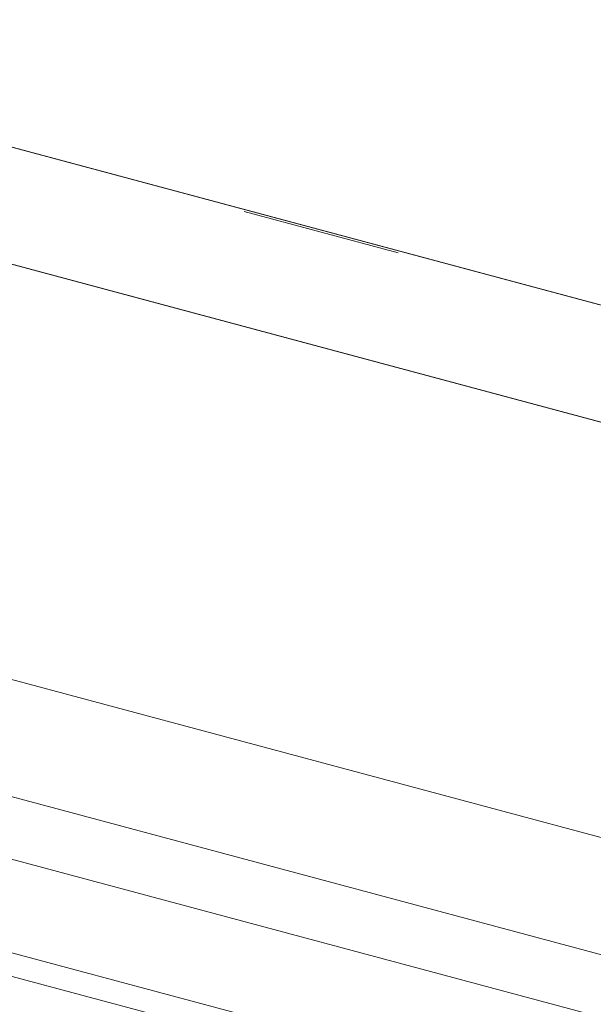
# Model space of a CAD drawing. Header units: millimetres. Extents: x -7616 to 74263, y -34032 to 21987.
# Tile 36 of 60: x 48463 to 48589, y -24355 to -24137. Entities that reach past the tile are written whole.
import ezdxf

# ---------------------------------------------------------------- set-up
doc = ezdxf.new("R2010")
doc.units = ezdxf.units.MM
doc.header["$LTSCALE"] = 508
doc.linetypes.add('Dash Style-6', pattern=[1.04164, 0.625, -0.20828, 0.06943, -0.13893])
doc.layers.add('(00) tekening-stramien-algemeen', color=7, linetype='Dash Style-6', lineweight=0)
doc.layers.add('None', color=7, linetype='Continuous', lineweight=0)

# ---------------------------------------------------------------- blocks, each defined once
blk = doc.blocks.new('Group-58-1')
at = {"layer": 'None', "color": 17, "lineweight": 0, "transparency": 33554687, "flags": 128}
for points in [[(12.01, 255), (3297.99, 255), (3297.99, 83), (12.01, 83)], [(12.01, 235), (3297.99, 235), (3297.99, 196.65), (12.01, 196.65)], [(17.01, 83), (3292.99, 83), (3292.99, -215.53), (17.01, -215.53)]]:
    blk.add_lwpolyline(points, close=True, dxfattribs=at)
blk = doc.blocks.new('bu-b-02 verdieping uitvoering')
at = {"layer": 'None', "color": 17, "transparency": 33554687}
blk.add_blockref('Group-58-1', (0, 0), dxfattribs=at)
blk = doc.blocks.new('blok b-v2-gevel_constructie')
at = {"layer": 'None', "color": 17, "transparency": 33554687, "rotation": 180}
blk.add_blockref('bu-b-02 verdieping uitvoering', (6929.99, 328.47), dxfattribs=at)
blk = doc.blocks.new('blok B 02 (2D)')
at = {"layer": 'None', "color": 17, "transparency": 33554687}
blk.add_blockref('blok b-v2-gevel_constructie', (47480.01, -0.02), dxfattribs=at)
blk = doc.blocks.new('Group-91-1')
at = {"layer": '(00) tekening-stramien-algemeen', "color": 2, "lineweight": 0, "transparency": 33554687}
blk.add_line((71038.03, -10800), (-1886.06, -10800), dxfattribs=at)
blk = doc.blocks.new('Stramien blok B')
at = {"layer": 'None', "color": 17, "transparency": 33554687}
blk.add_blockref('Group-91-1', (0, 0), dxfattribs=at)

msp = doc.modelspace()

# ---------------------------------------------------------------- block references
at = {"layer": 'None', "color": 17, "transparency": 33554687}
for name, p, rotation in [('Stramien blok B', (0, 0), 344.9999645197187), ('blok B 02 (2D)', (-3125.94, -10622.93), 344.9999999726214), ('blok b-v2-gevel_constructie', (42742.75, -22887.56), 344.9999673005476)]:
    msp.add_blockref(name, p, dxfattribs=dict(at, rotation=rotation))

doc.saveas('drawing.dxf')
